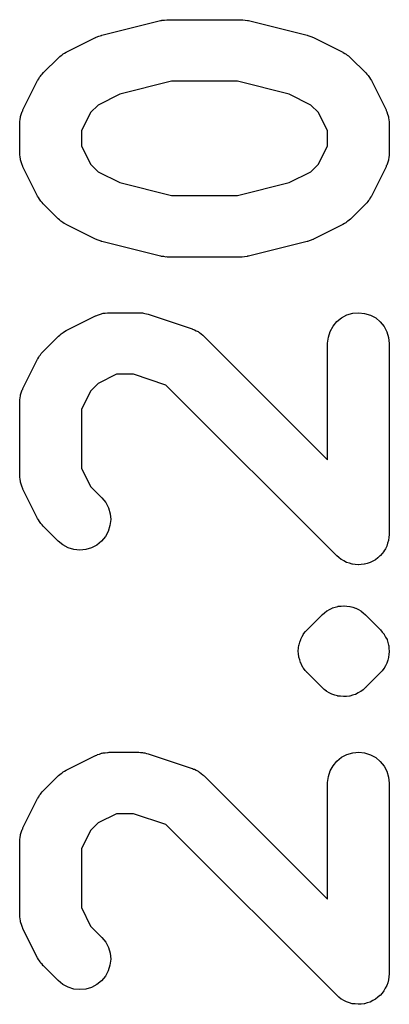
# Model space of a CAD drawing. Extents: x 0.02 to 3.89, y 0.07 to 3.88.
# Tile 95 of 172: x 2.8895 to 2.9367, y 0.5717 to 0.6977. Entities that reach past the tile are written whole.
import ezdxf

# ---------------------------------------------------------------- set-up
doc = ezdxf.new("R2010")
doc.units = 0
doc.header["$MEASUREMENT"] = 0
doc.layers.add('BLACK', color=7, linetype='CONTINUOUS')

msp = doc.modelspace()

# ---------------------------------------------------------------- linework, layer by layer
at = {"layer": 'BLACK', "linetype": 'CONTINUOUS'}
for p, q in [((2.89998, 0.695694), (2.90748, 0.697569)), ((2.90748, 0.697569), (2.90754, 0.697582)), ((2.90754, 0.697582), (2.90761, 0.697591)), ((2.90761, 0.697591), (2.90767, 0.697612)), ((2.90767, 0.697612), (2.90799, 0.697642)), ((2.90799, 0.697642), (2.9083, 0.697684)), ((2.9083, 0.697684), (2.90837, 0.69768)), ((2.90837, 0.69768), (2.90844, 0.697687)), ((2.90844, 0.697687), (2.91781, 0.697687)), ((2.91781, 0.697687), (2.91787, 0.697686)), ((2.91787, 0.697686), (2.91794, 0.697678)), ((2.91794, 0.697678), (2.91801, 0.697682)), ((2.91801, 0.697682), (2.91832, 0.697636)), ((2.91832, 0.697636), (2.91863, 0.697601)), ((2.91863, 0.697601), (2.9187, 0.697579)), ((2.9187, 0.697579), (2.91877, 0.697569)), ((2.91877, 0.697569), (2.92627, 0.695694)), ((2.89926, 0.695436), (2.89961, 0.695559)), ((2.89961, 0.695559), (2.89995, 0.695685)), ((2.89995, 0.695685), (2.89997, 0.695688)), ((2.89997, 0.695688), (2.89998, 0.695694)), ((2.92627, 0.695694), (2.92632, 0.695681)), ((2.92632, 0.695681), (2.92634, 0.695674)), ((2.92634, 0.695674), (2.92635, 0.695671)), ((2.92635, 0.695671), (2.9267, 0.69554)), ((2.9267, 0.69554), (2.92704, 0.695412)), ((2.89543, 0.693521), (2.89918, 0.695396)), ((2.89918, 0.695396), (2.89923, 0.69542)), ((2.89923, 0.69542), (2.89925, 0.695427)), ((2.89925, 0.695427), (2.89926, 0.695436)), ((2.92704, 0.695412), (2.92705, 0.695403)), ((2.92705, 0.695403), (2.92707, 0.695396)), ((2.92707, 0.695396), (2.93082, 0.693521)), ((2.89444, 0.692822), (2.89462, 0.69296)), ((2.89462, 0.69296), (2.89478, 0.693112)), ((2.89478, 0.693112), (2.89492, 0.6932)), ((2.89492, 0.6932), (2.89505, 0.693302)), ((2.89505, 0.693302), (2.89524, 0.693404)), ((2.89524, 0.693404), (2.89543, 0.693521)), ((2.93082, 0.693521), (2.93087, 0.693496)), ((2.93087, 0.693496), (2.93106, 0.693376)), ((2.93106, 0.693376), (2.93125, 0.693272)), ((2.93125, 0.693272), (2.93138, 0.693168)), ((2.93138, 0.693168), (2.93152, 0.693078)), ((2.93152, 0.693078), (2.93167, 0.692924)), ((2.93167, 0.692924), (2.93184, 0.692784)), ((2.89253, 0.690909), (2.89441, 0.692784)), ((2.89441, 0.692784), (2.89444, 0.692822)), ((2.93184, 0.692784), (2.93372, 0.690909)), ((2.89204, 0.690315), (2.89215, 0.690442)), ((2.89215, 0.690442), (2.89224, 0.69058)), ((2.89224, 0.69058), (2.89239, 0.690738)), ((2.89239, 0.690738), (2.89253, 0.690909)), ((2.93372, 0.690909), (2.93376, 0.69087)), ((2.93376, 0.69087), (2.9339, 0.690697)), ((2.9339, 0.690697), (2.93405, 0.690536)), ((2.93405, 0.690536), (2.93414, 0.690398)), ((2.93414, 0.690398), (2.93424, 0.69027)), ((2.88992, 0.686136), (2.89179, 0.689886)), ((2.89179, 0.689886), (2.89182, 0.689935)), ((2.89182, 0.689935), (2.89194, 0.69012)), ((2.89194, 0.69012), (2.89204, 0.690315)), ((2.90892, 0.689813), (2.90231, 0.68816)), ((2.91733, 0.689813), (2.90892, 0.689813)), ((2.92394, 0.68816), (2.91733, 0.689813)), ((2.93424, 0.69027), (2.93434, 0.690073)), ((2.93434, 0.690073), (2.93446, 0.689886)), ((2.93446, 0.689886), (2.93633, 0.686136)), ((2.90231, 0.68816), (2.89952, 0.686764)), ((2.92673, 0.686764), (2.92394, 0.68816)), ((2.89952, 0.686764), (2.89855, 0.685793)), ((2.9277, 0.685793), (2.92673, 0.686764)), ((2.88962, 0.685305), (2.88964, 0.685419)), ((2.88964, 0.685419), (2.88974, 0.68567)), ((2.88974, 0.68567), (2.88982, 0.685927)), ((2.88982, 0.685927), (2.88988, 0.686028)), ((2.88988, 0.686028), (2.88992, 0.686136)), ((2.89855, 0.685793), (2.89738, 0.683446)), ((2.92887, 0.683446), (2.9277, 0.685793)), ((2.93633, 0.686136), (2.93636, 0.686087)), ((2.93636, 0.686087), (2.9364, 0.685978)), ((2.9364, 0.685978), (2.93645, 0.685876)), ((2.93645, 0.685876), (2.93653, 0.685618)), ((2.93653, 0.685618), (2.93662, 0.685366)), ((2.93662, 0.685366), (2.93664, 0.685251)), ((2.8895, 0.684431), (2.88952, 0.684546)), ((2.8895, 0.684376), (2.8895, 0.684431)), ((2.8895, 0.680626), (2.8895, 0.684376)), ((2.88951, 0.684662), (2.88956, 0.684927)), ((2.88952, 0.684546), (2.88951, 0.684662)), ((2.88956, 0.684927), (2.88959, 0.685194)), ((2.88959, 0.685194), (2.88962, 0.685305)), ((2.93664, 0.685251), (2.93667, 0.68514)), ((2.93667, 0.68514), (2.9367, 0.684873)), ((2.9367, 0.684873), (2.93674, 0.684607)), ((2.93674, 0.684607), (2.93674, 0.684491)), ((2.93674, 0.684491), (2.93675, 0.684376)), ((2.93675, 0.684376), (2.93675, 0.680626)), ((2.89738, 0.683446), (2.89738, 0.681556)), ((2.92887, 0.681556), (2.92887, 0.683446)), ((2.88951, 0.680511), (2.8895, 0.680626)), ((2.88951, 0.680395), (2.88951, 0.680511)), ((2.88955, 0.680129), (2.88951, 0.680395)), ((2.89738, 0.681556), (2.89855, 0.679209)), ((2.9277, 0.679209), (2.92887, 0.681556)), ((2.93674, 0.68034), (2.93669, 0.680075)), ((2.93675, 0.680571), (2.93673, 0.680456)), ((2.93673, 0.680456), (2.93674, 0.68034)), ((2.93675, 0.680626), (2.93675, 0.680571)), ((2.88958, 0.679861), (2.88955, 0.680129)), ((2.88961, 0.67975), (2.88958, 0.679861)), ((2.88963, 0.679636), (2.88961, 0.67975)), ((2.88972, 0.679384), (2.88963, 0.679636)), ((2.8898, 0.679126), (2.88972, 0.679384)), ((2.88985, 0.679024), (2.8898, 0.679126)), ((2.89855, 0.679209), (2.89952, 0.678238)), ((2.92673, 0.678238), (2.9277, 0.679209)), ((2.93643, 0.679075), (2.93637, 0.678974)), ((2.93651, 0.679332), (2.93643, 0.679075)), ((2.93661, 0.679583), (2.93651, 0.679332)), ((2.93663, 0.679697), (2.93661, 0.679583)), ((2.93666, 0.679808), (2.93663, 0.679697)), ((2.93669, 0.680075), (2.93666, 0.679808)), ((2.88989, 0.678915), (2.88985, 0.679024)), ((2.88992, 0.678865), (2.88989, 0.678915)), ((2.89179, 0.675116), (2.88992, 0.678865)), ((2.89952, 0.678238), (2.90231, 0.676842)), ((2.92394, 0.676842), (2.92673, 0.678238)), ((2.93633, 0.678865), (2.93446, 0.675116)), ((2.93637, 0.678974), (2.93633, 0.678865)), ((2.90231, 0.676842), (2.90892, 0.675189)), ((2.91733, 0.675189), (2.92394, 0.676842)), ((2.89191, 0.674929), (2.89179, 0.675116)), ((2.89201, 0.674732), (2.89191, 0.674929)), ((2.89212, 0.674604), (2.89201, 0.674732)), ((2.8922, 0.674466), (2.89212, 0.674604)), ((2.89235, 0.674304), (2.8922, 0.674466)), ((2.89249, 0.674132), (2.89235, 0.674304)), ((2.89253, 0.674093), (2.89249, 0.674132)), ((2.89441, 0.672218), (2.89253, 0.674093)), ((2.90892, 0.675189), (2.91733, 0.675189)), ((2.93372, 0.674093), (2.93184, 0.672218)), ((2.93386, 0.674264), (2.93372, 0.674093)), ((2.93401, 0.674422), (2.93386, 0.674264)), ((2.9341, 0.67456), (2.93401, 0.674422)), ((2.93421, 0.674686), (2.9341, 0.67456)), ((2.93431, 0.674882), (2.93421, 0.674686)), ((2.93443, 0.675067), (2.93431, 0.674882)), ((2.93446, 0.675116), (2.93443, 0.675067)), ((2.89458, 0.672078), (2.89441, 0.672218)), ((2.89474, 0.671924), (2.89458, 0.672078)), ((2.89487, 0.671834), (2.89474, 0.671924)), ((2.895, 0.67173), (2.89487, 0.671834)), ((2.89519, 0.671626), (2.895, 0.67173)), ((2.89538, 0.671505), (2.89519, 0.671626)), ((2.89543, 0.671481), (2.89538, 0.671505)), ((2.93101, 0.671598), (2.93082, 0.671481)), ((2.9312, 0.6717), (2.93101, 0.671598)), ((2.93133, 0.671802), (2.9312, 0.6717)), ((2.93147, 0.67189), (2.93133, 0.671802)), ((2.93163, 0.672042), (2.93147, 0.67189)), ((2.93181, 0.672179), (2.93163, 0.672042)), ((2.93184, 0.672218), (2.93181, 0.672179)), ((2.89918, 0.669606), (2.89543, 0.671481)), ((2.93082, 0.671481), (2.92707, 0.669606)), ((2.8992, 0.669599), (2.89918, 0.669606)), ((2.89921, 0.66959), (2.8992, 0.669599)), ((2.89955, 0.669463), (2.89921, 0.66959)), ((2.8999, 0.669331), (2.89955, 0.669463)), ((2.89991, 0.669328), (2.8999, 0.669331)), ((2.89993, 0.669321), (2.89991, 0.669328)), ((2.89998, 0.669308), (2.89993, 0.669321)), ((2.90748, 0.667433), (2.89998, 0.669308)), ((2.92627, 0.669308), (2.91877, 0.667433)), ((2.92628, 0.669314), (2.92627, 0.669308)), ((2.9263, 0.669317), (2.92628, 0.669314)), ((2.92664, 0.669443), (2.9263, 0.669317)), ((2.92699, 0.669566), (2.92664, 0.669443)), ((2.92701, 0.669575), (2.92699, 0.669566)), ((2.92702, 0.669582), (2.92701, 0.669575)), ((2.92707, 0.669606), (2.92702, 0.669582)), ((2.90755, 0.667423), (2.90748, 0.667433)), ((2.90762, 0.667401), (2.90755, 0.667423)), ((2.90793, 0.667366), (2.90762, 0.667401)), ((2.90824, 0.66732), (2.90793, 0.667366)), ((2.90831, 0.667324), (2.90824, 0.66732)), ((2.90838, 0.667316), (2.90831, 0.667324)), ((2.90844, 0.667315), (2.90838, 0.667316)), ((2.91781, 0.667315), (2.90844, 0.667315)), ((2.91788, 0.667322), (2.91781, 0.667315)), ((2.91795, 0.667318), (2.91788, 0.667322)), ((2.91826, 0.66736), (2.91795, 0.667318)), ((2.91858, 0.66739), (2.91826, 0.66736)), ((2.91864, 0.667411), (2.91858, 0.66739)), ((2.91871, 0.66742), (2.91864, 0.667411)), ((2.91877, 0.667433), (2.91871, 0.66742)), ((2.90044, 0.660143), (2.90071, 0.660184)), ((2.90071, 0.660184), (2.90082, 0.66018)), ((2.90082, 0.66018), (2.90094, 0.660191)), ((2.90094, 0.660191), (2.90469, 0.660191)), ((2.90469, 0.660191), (2.90474, 0.660191)), ((2.90474, 0.660191), (2.90496, 0.660166)), ((2.90496, 0.660166), (2.90518, 0.66016)), ((2.93207, 0.660122), (2.93284, 0.660191)), ((2.93284, 0.660191), (2.9336, 0.660111)), ((2.89543, 0.657901), (2.89918, 0.659776)), ((2.89918, 0.659776), (2.89923, 0.6598)), ((2.89923, 0.6598), (2.89934, 0.65984)), ((2.89934, 0.65984), (2.89944, 0.659894)), ((2.89944, 0.659894), (2.8997, 0.659972)), ((2.8997, 0.659972), (2.89995, 0.660065)), ((2.89995, 0.660065), (2.90006, 0.660083)), ((2.90006, 0.660083), (2.90017, 0.660116)), ((2.90017, 0.660116), (2.90044, 0.660143)), ((2.90518, 0.66016), (2.90534, 0.660124)), ((2.90534, 0.660124), (2.90551, 0.660105)), ((2.90551, 0.660105), (2.90572, 0.660038)), ((2.90572, 0.660038), (2.90593, 0.659989)), ((2.90593, 0.659989), (2.91156, 0.658114)), ((2.92956, 0.658479), (2.93006, 0.659067)), ((2.93006, 0.659067), (2.93065, 0.659549)), ((2.93065, 0.659549), (2.93134, 0.659905)), ((2.93134, 0.659905), (2.93207, 0.660122)), ((2.9336, 0.660111), (2.93434, 0.659884)), ((2.93434, 0.659884), (2.93501, 0.659518)), ((2.93501, 0.659518), (2.9356, 0.659028)), ((2.9356, 0.659028), (2.93609, 0.658433)), ((2.89492, 0.657579), (2.89505, 0.657681)), ((2.89505, 0.657681), (2.89524, 0.657783)), ((2.89524, 0.657783), (2.89543, 0.657901)), ((2.91156, 0.658114), (2.91161, 0.658097)), ((2.91161, 0.658097), (2.91172, 0.658048)), ((2.91172, 0.658048), (2.91183, 0.658014)), ((2.91183, 0.658014), (2.91206, 0.657887)), ((2.91206, 0.657887), (2.91231, 0.657774)), ((2.91231, 0.657774), (2.9124, 0.657706)), ((2.9124, 0.657706), (2.9125, 0.657651)), ((2.9125, 0.657651), (2.91271, 0.65748)), ((2.92896, 0.657073), (2.92919, 0.657805)), ((2.92919, 0.657805), (2.92956, 0.658479)), ((2.93609, 0.658433), (2.93645, 0.657755)), ((2.93645, 0.657755), (2.93667, 0.657019)), ((2.89253, 0.655289), (2.89441, 0.657163)), ((2.89441, 0.657163), (2.89444, 0.657202)), ((2.89444, 0.657202), (2.89462, 0.65734)), ((2.89462, 0.65734), (2.89478, 0.657492)), ((2.89478, 0.657492), (2.89492, 0.657579)), ((2.91271, 0.65748), (2.91293, 0.657322)), ((2.91293, 0.657322), (2.91301, 0.657237)), ((2.91301, 0.657237), (2.9131, 0.657163)), ((2.9131, 0.657163), (2.92887, 0.641387)), ((2.92887, 0.656309), (2.92896, 0.657073)), ((2.93667, 0.657019), (2.93675, 0.656254)), ((2.89239, 0.655118), (2.89253, 0.655289)), ((2.92887, 0.656254), (2.92887, 0.656309)), ((2.92887, 0.641387), (2.92887, 0.656254)), ((2.93675, 0.656254), (2.93675, 0.631882)), ((2.88992, 0.650516), (2.89179, 0.654265)), ((2.89179, 0.654265), (2.89182, 0.654314)), ((2.89182, 0.654314), (2.89194, 0.6545)), ((2.89194, 0.6545), (2.89204, 0.654695)), ((2.89204, 0.654695), (2.89215, 0.654821)), ((2.89215, 0.654821), (2.89224, 0.654959)), ((2.89224, 0.654959), (2.89239, 0.655118)), ((2.90187, 0.652317), (2.89952, 0.651144)), ((2.90405, 0.652317), (2.90187, 0.652317)), ((2.90819, 0.650938), (2.90405, 0.652317)), ((2.88974, 0.65005), (2.88982, 0.650306)), ((2.88982, 0.650306), (2.88988, 0.650408)), ((2.88988, 0.650408), (2.88992, 0.650516)), ((2.89855, 0.650173), (2.89738, 0.647826)), ((2.89952, 0.651144), (2.89855, 0.650173)), ((2.93003, 0.629098), (2.90819, 0.650938)), ((2.8895, 0.64881), (2.88952, 0.648925)), ((2.88951, 0.649041), (2.88956, 0.649306)), ((2.88952, 0.648925), (2.88951, 0.649041)), ((2.88956, 0.649306), (2.88959, 0.649574)), ((2.88959, 0.649574), (2.88962, 0.649684)), ((2.88962, 0.649684), (2.88964, 0.649798)), ((2.88964, 0.649798), (2.88974, 0.65005)), ((2.8895, 0.648755), (2.8895, 0.64881)), ((2.8895, 0.639381), (2.8895, 0.648755)), ((2.89738, 0.647826), (2.89738, 0.640311)), ((2.89738, 0.640311), (2.89855, 0.637964)), ((2.88951, 0.639266), (2.8895, 0.639381)), ((2.88951, 0.63915), (2.88951, 0.639266)), ((2.88955, 0.638884), (2.88951, 0.63915)), ((2.88958, 0.638617), (2.88955, 0.638884)), ((2.88961, 0.638506), (2.88958, 0.638617)), ((2.88963, 0.638391), (2.88961, 0.638506)), ((2.88972, 0.638139), (2.88963, 0.638391)), ((2.8898, 0.637881), (2.88972, 0.638139)), ((2.88985, 0.637779), (2.8898, 0.637881)), ((2.88989, 0.63767), (2.88985, 0.637779)), ((2.88992, 0.637621), (2.88989, 0.63767)), ((2.89179, 0.633871), (2.88992, 0.637621)), ((2.89855, 0.637964), (2.89997, 0.636541)), ((2.89997, 0.636541), (2.90001, 0.636502)), ((2.90001, 0.636502), (2.90049, 0.635901)), ((2.90049, 0.635901), (2.90085, 0.635219)), ((2.90085, 0.635219), (2.90106, 0.634481)), ((2.89191, 0.633684), (2.89179, 0.633871)), ((2.90113, 0.633716), (2.90104, 0.632952)), ((2.90106, 0.634481), (2.90113, 0.633716)), ((2.89201, 0.633488), (2.89191, 0.633684)), ((2.89212, 0.63336), (2.89201, 0.633488)), ((2.8922, 0.633221), (2.89212, 0.63336)), ((2.89235, 0.63306), (2.8922, 0.633221)), ((2.89249, 0.632887), (2.89235, 0.63306)), ((2.89253, 0.632848), (2.89249, 0.632887)), ((2.89441, 0.630973), (2.89253, 0.632848)), ((2.90104, 0.632952), (2.90081, 0.632219)), ((2.90045, 0.631544), (2.89995, 0.630954)), ((2.90081, 0.632219), (2.90045, 0.631544)), ((2.9367, 0.631447), (2.93666, 0.631077)), ((2.93675, 0.631827), (2.9367, 0.631447)), ((2.93675, 0.631882), (2.93675, 0.631842)), ((2.93675, 0.631842), (2.93675, 0.631841)), ((2.93675, 0.631841), (2.93675, 0.63184)), ((2.93675, 0.63184), (2.93675, 0.631827)), ((2.895, 0.630485), (2.89441, 0.630973)), ((2.89568, 0.630122), (2.895, 0.630485)), ((2.89641, 0.629898), (2.89568, 0.630122)), ((2.89868, 0.630112), (2.89794, 0.629892)), ((2.89936, 0.63047), (2.89868, 0.630112)), ((2.89995, 0.630954), (2.89936, 0.63047)), ((2.93625, 0.629999), (2.93607, 0.629669)), ((2.93643, 0.630331), (2.93625, 0.629999)), ((2.93654, 0.630695), (2.93643, 0.630344)), ((2.93643, 0.630344), (2.93643, 0.630338)), ((2.93643, 0.630338), (2.93643, 0.630331)), ((2.93666, 0.631064), (2.93654, 0.630695)), ((2.93666, 0.631077), (2.93666, 0.631071)), ((2.93666, 0.631071), (2.93666, 0.631064)), ((2.89718, 0.62982), (2.89641, 0.629898)), ((2.89794, 0.629892), (2.89718, 0.62982)), ((2.93032, 0.628856), (2.93003, 0.629098)), ((2.93061, 0.628618), (2.93032, 0.628856)), ((2.93528, 0.628839), (2.93498, 0.628595)), ((2.93556, 0.629069), (2.93528, 0.628839)), ((2.93557, 0.629075), (2.93556, 0.629069)), ((2.93582, 0.629376), (2.93557, 0.629079)), ((2.93557, 0.629079), (2.93557, 0.629075)), ((2.93606, 0.629658), (2.93582, 0.629376)), ((2.93607, 0.629669), (2.93606, 0.629664)), ((2.93606, 0.629664), (2.93606, 0.629658)), ((2.93061, 0.628615), (2.93061, 0.628618)), ((2.93062, 0.628611), (2.93061, 0.628615)), ((2.93095, 0.628432), (2.93062, 0.628611)), ((2.93128, 0.628253), (2.93095, 0.628432)), ((2.93129, 0.628251), (2.93128, 0.628253)), ((2.9313, 0.628248), (2.93129, 0.628251)), ((2.93166, 0.628138), (2.9313, 0.628248)), ((2.93202, 0.628026), (2.93166, 0.628138)), ((2.93203, 0.628025), (2.93202, 0.628026)), ((2.93203, 0.628023), (2.93203, 0.628025)), ((2.9324, 0.627986), (2.93203, 0.628023)), ((2.93278, 0.627945), (2.9324, 0.627986)), ((2.93279, 0.627946), (2.93278, 0.627945)), ((2.9328, 0.627945), (2.93279, 0.627946)), ((2.93317, 0.62798), (2.9328, 0.627945)), ((2.93355, 0.628015), (2.93317, 0.62798)), ((2.93356, 0.628018), (2.93355, 0.628017)), ((2.93355, 0.628017), (2.93355, 0.628015)), ((2.93392, 0.628126), (2.93356, 0.628018)), ((2.93429, 0.628232), (2.93392, 0.628126)), ((2.9343, 0.628237), (2.93429, 0.628235)), ((2.93429, 0.628235), (2.93429, 0.628232)), ((2.93464, 0.628415), (2.9343, 0.628237)), ((2.93497, 0.628588), (2.93464, 0.628415)), ((2.93498, 0.628595), (2.93497, 0.628592)), ((2.93497, 0.628592), (2.93497, 0.628588)), ((2.92912, 0.622232), (2.92945, 0.622404)), ((2.92945, 0.622404), (2.92946, 0.622408)), ((2.92946, 0.622408), (2.92947, 0.622414)), ((2.92947, 0.622414), (2.92983, 0.622517)), ((2.92983, 0.622517), (2.93018, 0.622624)), ((2.93018, 0.622624), (2.9302, 0.622625)), ((2.9302, 0.622625), (2.93021, 0.622629)), ((2.93021, 0.622629), (2.93058, 0.622661)), ((2.93058, 0.622661), (2.93095, 0.622696)), ((2.93095, 0.622696), (2.93096, 0.622695)), ((2.93096, 0.622695), (2.93098, 0.622696)), ((2.93098, 0.622696), (2.93134, 0.622656)), ((2.93134, 0.622656), (2.93171, 0.622618)), ((2.93171, 0.622618), (2.93173, 0.622614)), ((2.93173, 0.622614), (2.93174, 0.622613)), ((2.93174, 0.622613), (2.93209, 0.622503)), ((2.93209, 0.622503), (2.93245, 0.622394)), ((2.93245, 0.622394), (2.93246, 0.622387)), ((2.93246, 0.622387), (2.93247, 0.622383)), ((2.93247, 0.622383), (2.9328, 0.622207)), ((2.92628, 0.619668), (2.92815, 0.621543)), ((2.92815, 0.621543), (2.92817, 0.621561)), ((2.92817, 0.621563), (2.92819, 0.621581)), ((2.92817, 0.621562), (2.92817, 0.621563)), ((2.92817, 0.621561), (2.92817, 0.621562)), ((2.92819, 0.621581), (2.92848, 0.621811)), ((2.92848, 0.621811), (2.92877, 0.622046)), ((2.92877, 0.622046), (2.92878, 0.622052)), ((2.92878, 0.622052), (2.92879, 0.622061)), ((2.92879, 0.622061), (2.92912, 0.622232)), ((2.9328, 0.622207), (2.93313, 0.622031)), ((2.93313, 0.622031), (2.93314, 0.622022)), ((2.93314, 0.622022), (2.93315, 0.622015)), ((2.93315, 0.622015), (2.93343, 0.621779)), ((2.93343, 0.621779), (2.93372, 0.621543)), ((2.93372, 0.621543), (2.93559, 0.619668)), ((2.92544, 0.618422), (2.92562, 0.61875)), ((2.92562, 0.61875), (2.92579, 0.619074)), ((2.92579, 0.61908), (2.9258, 0.619086)), ((2.92579, 0.619074), (2.92579, 0.61908)), ((2.9258, 0.619097), (2.92604, 0.619383)), ((2.9258, 0.619091), (2.9258, 0.619097)), ((2.9258, 0.619086), (2.9258, 0.619091)), ((2.92604, 0.619383), (2.92628, 0.619668)), ((2.93559, 0.619668), (2.93561, 0.619649)), ((2.93561, 0.619649), (2.93561, 0.619649)), ((2.93561, 0.619649), (2.93561, 0.619648)), ((2.93561, 0.619648), (2.93562, 0.619639)), ((2.93562, 0.619639), (2.93562, 0.619639)), ((2.93562, 0.619639), (2.93562, 0.619638)), ((2.93562, 0.619638), (2.93563, 0.619629)), ((2.93563, 0.619629), (2.93586, 0.61934)), ((2.93586, 0.61934), (2.9361, 0.619051)), ((2.9361, 0.619051), (2.9361, 0.619045)), ((2.9361, 0.619045), (2.9361, 0.61904)), ((2.9361, 0.61904), (2.93611, 0.619034)), ((2.93611, 0.619034), (2.93611, 0.619028)), ((2.93611, 0.619028), (2.93628, 0.618697)), ((2.93628, 0.618697), (2.93646, 0.618372)), ((2.92516, 0.617297), (2.9252, 0.617662)), ((2.9252, 0.617676), (2.92521, 0.617683)), ((2.9252, 0.617669), (2.9252, 0.617676)), ((2.9252, 0.617662), (2.9252, 0.617669)), ((2.92521, 0.617689), (2.92532, 0.61804)), ((2.92521, 0.617683), (2.92521, 0.617689)), ((2.92532, 0.61804), (2.92543, 0.618397)), ((2.92543, 0.618416), (2.92544, 0.618422)), ((2.92543, 0.61841), (2.92543, 0.618416)), ((2.92543, 0.618403), (2.92543, 0.61841)), ((2.92543, 0.618397), (2.92543, 0.618403)), ((2.93646, 0.618372), (2.93646, 0.618365)), ((2.93646, 0.618365), (2.93646, 0.618359)), ((2.93646, 0.618359), (2.93646, 0.618352)), ((2.93646, 0.618352), (2.93647, 0.618346)), ((2.93647, 0.618346), (2.93657, 0.61799)), ((2.93657, 0.61799), (2.93667, 0.617635)), ((2.93667, 0.617635), (2.93668, 0.617629)), ((2.93668, 0.617629), (2.93668, 0.617622)), ((2.93668, 0.617622), (2.93668, 0.617615)), ((2.93668, 0.617615), (2.93668, 0.617608)), ((2.93668, 0.617608), (2.93671, 0.617246)), ((2.92512, 0.616925), (2.92516, 0.617289)), ((2.92512, 0.616919), (2.92512, 0.616925)), ((2.92512, 0.616912), (2.92512, 0.616919)), ((2.92512, 0.616905), (2.92512, 0.616912)), ((2.92512, 0.616898), (2.92512, 0.616905)), ((2.92516, 0.616527), (2.92512, 0.616898)), ((2.92516, 0.617289), (2.92516, 0.617297)), ((2.92516, 0.616526), (2.92516, 0.616527)), ((2.92519, 0.61616), (2.92516, 0.616526)), ((2.92519, 0.616154), (2.92519, 0.61616)), ((2.92519, 0.616146), (2.92519, 0.616154)), ((2.9252, 0.61614), (2.92519, 0.616146)), ((2.9252, 0.616133), (2.9252, 0.61614)), ((2.9253, 0.615777), (2.9252, 0.616133)), ((2.93666, 0.616079), (2.93656, 0.615734)), ((2.93667, 0.616093), (2.93666, 0.616086)), ((2.93666, 0.616086), (2.93666, 0.616079)), ((2.93671, 0.616474), (2.93667, 0.616106)), ((2.93667, 0.616106), (2.93667, 0.616099)), ((2.93667, 0.616099), (2.93667, 0.616093)), ((2.93671, 0.617246), (2.93671, 0.617236)), ((2.93671, 0.617236), (2.93675, 0.61687)), ((2.93675, 0.616843), (2.93671, 0.61648)), ((2.93671, 0.61648), (2.93671, 0.616474)), ((2.93675, 0.61687), (2.93675, 0.616864)), ((2.93675, 0.616864), (2.93675, 0.616857)), ((2.93675, 0.616857), (2.93675, 0.61685)), ((2.93675, 0.61685), (2.93675, 0.616843)), ((2.92541, 0.615422), (2.9253, 0.615777)), ((2.92541, 0.615416), (2.92541, 0.615422)), ((2.92541, 0.615409), (2.92541, 0.615416)), ((2.92541, 0.615403), (2.92541, 0.615409)), ((2.92542, 0.615397), (2.92541, 0.615403)), ((2.92559, 0.61507), (2.92542, 0.615397)), ((2.92576, 0.61474), (2.92559, 0.61507)), ((2.93626, 0.615025), (2.93608, 0.614694)), ((2.93643, 0.615346), (2.93626, 0.615025)), ((2.93644, 0.615352), (2.93643, 0.615346)), ((2.93655, 0.615731), (2.93644, 0.615371)), ((2.93644, 0.615371), (2.93644, 0.615365)), ((2.93644, 0.615365), (2.93644, 0.615359)), ((2.93644, 0.615359), (2.93644, 0.615352)), ((2.93656, 0.615734), (2.93655, 0.615731)), ((2.92576, 0.614734), (2.92576, 0.61474)), ((2.92577, 0.614728), (2.92576, 0.614734)), ((2.92577, 0.614723), (2.92577, 0.614728)), ((2.92577, 0.614717), (2.92577, 0.614723)), ((2.92601, 0.614426), (2.92577, 0.614717)), ((2.92624, 0.614139), (2.92601, 0.614426)), ((2.92625, 0.61413), (2.92624, 0.614139)), ((2.92625, 0.614129), (2.92625, 0.61413)), ((2.92625, 0.61413), (2.92625, 0.61413)), ((2.92626, 0.614121), (2.92625, 0.614129)), ((2.92626, 0.61412), (2.92626, 0.614121)), ((2.92626, 0.614119), (2.92626, 0.61412)), ((2.92628, 0.6141), (2.92626, 0.614119)), ((2.92815, 0.612226), (2.92628, 0.6141)), ((2.93559, 0.6141), (2.93372, 0.612226)), ((2.93583, 0.614388), (2.93559, 0.6141)), ((2.93607, 0.614671), (2.93583, 0.614388)), ((2.93608, 0.614689), (2.93607, 0.614683)), ((2.93607, 0.614683), (2.93607, 0.614677)), ((2.93607, 0.614677), (2.93607, 0.614671)), ((2.93608, 0.614694), (2.93608, 0.614689)), ((2.92844, 0.611992), (2.92815, 0.612226)), ((2.92872, 0.611753), (2.92844, 0.611992)), ((2.92873, 0.611747), (2.92872, 0.611753)), ((2.92875, 0.611738), (2.92873, 0.611747)), ((2.92907, 0.611562), (2.92875, 0.611738)), ((2.9294, 0.611385), (2.92907, 0.611562)), ((2.92941, 0.611381), (2.9294, 0.611385)), ((2.92942, 0.611375), (2.92941, 0.611381)), ((2.92978, 0.611265), (2.92942, 0.611375)), ((2.93013, 0.611156), (2.92978, 0.611265)), ((2.93014, 0.611154), (2.93013, 0.611156)), ((2.93016, 0.61115), (2.93014, 0.611154)), ((2.93053, 0.611112), (2.93016, 0.61115)), ((2.93089, 0.611073), (2.93053, 0.611112)), ((2.93091, 0.611074), (2.93089, 0.611073)), ((2.93092, 0.611072), (2.93091, 0.611074)), ((2.93129, 0.611107), (2.93092, 0.611072)), ((2.93166, 0.61114), (2.93129, 0.611107)), ((2.93167, 0.611143), (2.93166, 0.61114)), ((2.93169, 0.611145), (2.93167, 0.611143)), ((2.93204, 0.61125), (2.93169, 0.611145)), ((2.9324, 0.611354), (2.93204, 0.61125)), ((2.93241, 0.61136), (2.9324, 0.611354)), ((2.93242, 0.611364), (2.93241, 0.61136)), ((2.93275, 0.611536), (2.93242, 0.611364)), ((2.93308, 0.611708), (2.93275, 0.611536)), ((2.93309, 0.611716), (2.93308, 0.611708)), ((2.9331, 0.611723), (2.93309, 0.611716)), ((2.93339, 0.611957), (2.9331, 0.611723)), ((2.93368, 0.612187), (2.93339, 0.611957)), ((2.9337, 0.612206), (2.93368, 0.612187)), ((2.93372, 0.612226), (2.9337, 0.612207)), ((2.9337, 0.612207), (2.9337, 0.612206)), ((2.9337, 0.612206), (2.9337, 0.612206)), ((2.89543, 0.601658), (2.89918, 0.603533)), ((2.89918, 0.603533), (2.89923, 0.603557)), ((2.89923, 0.603557), (2.89934, 0.603597)), ((2.89934, 0.603597), (2.89944, 0.603651)), ((2.89944, 0.603651), (2.8997, 0.603729)), ((2.8997, 0.603729), (2.89995, 0.603822)), ((2.89995, 0.603822), (2.90006, 0.60384)), ((2.90006, 0.60384), (2.90017, 0.603873)), ((2.90017, 0.603873), (2.90044, 0.6039)), ((2.90044, 0.6039), (2.90071, 0.603941)), ((2.90071, 0.603941), (2.90082, 0.603937)), ((2.90082, 0.603937), (2.90094, 0.603948)), ((2.90094, 0.603948), (2.90469, 0.603948)), ((2.90469, 0.603948), (2.90474, 0.603948)), ((2.90474, 0.603948), (2.90496, 0.603923)), ((2.90496, 0.603923), (2.90518, 0.603917)), ((2.90518, 0.603917), (2.90534, 0.603881)), ((2.90534, 0.603881), (2.90551, 0.603862)), ((2.90551, 0.603862), (2.90572, 0.603795)), ((2.90572, 0.603795), (2.90593, 0.603746)), ((2.90593, 0.603746), (2.91156, 0.601871)), ((2.93065, 0.603306), (2.93134, 0.603662)), ((2.93134, 0.603662), (2.93207, 0.603879)), ((2.93207, 0.603879), (2.93284, 0.603948)), ((2.93284, 0.603948), (2.9336, 0.603868)), ((2.9336, 0.603868), (2.93434, 0.603641)), ((2.93434, 0.603641), (2.93501, 0.603275)), ((2.92919, 0.601562), (2.92956, 0.602236)), ((2.92956, 0.602236), (2.93006, 0.602824)), ((2.93006, 0.602824), (2.93065, 0.603306)), ((2.93501, 0.603275), (2.9356, 0.602785)), ((2.9356, 0.602785), (2.93609, 0.60219)), ((2.89441, 0.60092), (2.89444, 0.600959)), ((2.89444, 0.600959), (2.89462, 0.601097)), ((2.89462, 0.601097), (2.89478, 0.601249)), ((2.89478, 0.601249), (2.89492, 0.601336)), ((2.89492, 0.601336), (2.89505, 0.601438)), ((2.89505, 0.601438), (2.89524, 0.60154)), ((2.89524, 0.60154), (2.89543, 0.601658)), ((2.91156, 0.601871), (2.91161, 0.601854)), ((2.91161, 0.601854), (2.91172, 0.601805)), ((2.91172, 0.601805), (2.91183, 0.601771)), ((2.91183, 0.601771), (2.91206, 0.601644)), ((2.91206, 0.601644), (2.91231, 0.601531)), ((2.91231, 0.601531), (2.9124, 0.601463)), ((2.9124, 0.601463), (2.9125, 0.601408)), ((2.9125, 0.601408), (2.91271, 0.601237)), ((2.91271, 0.601237), (2.91293, 0.601079)), ((2.91293, 0.601079), (2.91301, 0.600994)), ((2.91301, 0.600994), (2.9131, 0.60092)), ((2.92896, 0.60083), (2.92919, 0.601562)), ((2.93609, 0.60219), (2.93645, 0.601512)), ((2.93645, 0.601512), (2.93667, 0.600776)), ((2.89253, 0.599046), (2.89441, 0.60092)), ((2.9131, 0.60092), (2.92887, 0.585144)), ((2.92887, 0.600066), (2.92896, 0.60083)), ((2.92887, 0.600011), (2.92887, 0.600066)), ((2.92887, 0.585144), (2.92887, 0.600011)), ((2.93667, 0.600776), (2.93675, 0.600011)), ((2.93675, 0.600011), (2.93675, 0.575639)), ((2.89194, 0.598257), (2.89204, 0.598452)), ((2.89204, 0.598452), (2.89215, 0.598579)), ((2.89215, 0.598579), (2.89224, 0.598716)), ((2.89224, 0.598716), (2.89239, 0.598875)), ((2.89239, 0.598875), (2.89253, 0.599046)), ((2.88992, 0.594273), (2.89179, 0.598022)), ((2.89179, 0.598022), (2.89182, 0.598071)), ((2.89182, 0.598071), (2.89194, 0.598257)), ((2.90187, 0.596074), (2.89952, 0.594901)), ((2.90405, 0.596074), (2.90187, 0.596074)), ((2.90819, 0.594695), (2.90405, 0.596074)), ((2.89952, 0.594901), (2.89855, 0.59393)), ((2.93003, 0.572855), (2.90819, 0.594695)), ((2.88959, 0.593331), (2.88962, 0.593441)), ((2.88962, 0.593441), (2.88964, 0.593555)), ((2.88964, 0.593555), (2.88974, 0.593807)), ((2.88974, 0.593807), (2.88982, 0.594063)), ((2.88982, 0.594063), (2.88988, 0.594165)), ((2.88988, 0.594165), (2.88992, 0.594273)), ((2.89855, 0.59393), (2.89738, 0.591583)), ((2.8895, 0.592567), (2.88952, 0.592682)), ((2.8895, 0.592512), (2.8895, 0.592567)), ((2.8895, 0.583138), (2.8895, 0.592512)), ((2.88951, 0.592798), (2.88956, 0.593064)), ((2.88952, 0.592682), (2.88951, 0.592798)), ((2.88956, 0.593064), (2.88959, 0.593331)), ((2.89738, 0.591583), (2.89738, 0.584068)), ((2.89738, 0.584068), (2.89855, 0.581721)), ((2.88951, 0.583023), (2.8895, 0.583138)), ((2.88951, 0.582907), (2.88951, 0.583023)), ((2.88955, 0.582641), (2.88951, 0.582907)), ((2.88958, 0.582374), (2.88955, 0.582641)), ((2.88961, 0.582263), (2.88958, 0.582374)), ((2.88963, 0.582148), (2.88961, 0.582263)), ((2.88972, 0.581896), (2.88963, 0.582148)), ((2.8898, 0.581638), (2.88972, 0.581896)), ((2.88985, 0.581536), (2.8898, 0.581638)), ((2.88989, 0.581427), (2.88985, 0.581536)), ((2.88992, 0.581378), (2.88989, 0.581427)), ((2.89179, 0.577628), (2.88992, 0.581378)), ((2.89855, 0.581721), (2.89997, 0.580298)), ((2.89997, 0.580298), (2.90001, 0.580259)), ((2.90001, 0.580259), (2.90049, 0.579658)), ((2.90049, 0.579658), (2.90085, 0.578976)), ((2.90085, 0.578976), (2.90106, 0.578238)), ((2.89191, 0.577441), (2.89179, 0.577628)), ((2.89201, 0.577245), (2.89191, 0.577441)), ((2.89212, 0.577117), (2.89201, 0.577245)), ((2.8922, 0.576978), (2.89212, 0.577117)), ((2.90113, 0.577473), (2.90104, 0.576709)), ((2.90106, 0.578238), (2.90113, 0.577473)), ((2.89235, 0.576817), (2.8922, 0.576978)), ((2.89249, 0.576644), (2.89235, 0.576817)), ((2.89253, 0.576605), (2.89249, 0.576644)), ((2.89441, 0.57473), (2.89253, 0.576605)), ((2.90081, 0.575976), (2.90045, 0.575301)), ((2.90104, 0.576709), (2.90081, 0.575976)), ((2.895, 0.574243), (2.89441, 0.57473)), ((2.89995, 0.574711), (2.89936, 0.574227)), ((2.90045, 0.575301), (2.89995, 0.574711)), ((2.93666, 0.574821), (2.93655, 0.574456)), ((2.9367, 0.575202), (2.93666, 0.574834)), ((2.93666, 0.574834), (2.93666, 0.574828)), ((2.93666, 0.574828), (2.93666, 0.574821)), ((2.93675, 0.575584), (2.9367, 0.575202)), ((2.93675, 0.575639), (2.93675, 0.575599)), ((2.93675, 0.575599), (2.93675, 0.575598)), ((2.93675, 0.575598), (2.93675, 0.575598)), ((2.93675, 0.575598), (2.93675, 0.575584)), ((2.89568, 0.573879), (2.895, 0.574243)), ((2.89641, 0.573655), (2.89568, 0.573879)), ((2.89718, 0.573577), (2.89641, 0.573655)), ((2.89794, 0.573649), (2.89718, 0.573577)), ((2.89868, 0.573869), (2.89794, 0.573649)), ((2.89936, 0.574227), (2.89868, 0.573869)), ((2.93606, 0.573415), (2.93582, 0.57313)), ((2.93607, 0.573426), (2.93606, 0.573421)), ((2.93606, 0.573421), (2.93606, 0.573415)), ((2.93624, 0.573751), (2.93607, 0.573426)), ((2.93643, 0.574088), (2.93624, 0.573751)), ((2.93655, 0.574456), (2.93643, 0.574101)), ((2.93643, 0.574101), (2.93643, 0.574095)), ((2.93643, 0.574095), (2.93643, 0.574088)), ((2.93032, 0.572613), (2.93003, 0.572855)), ((2.93061, 0.572375), (2.93032, 0.572613)), ((2.93061, 0.572372), (2.93061, 0.572375)), ((2.93062, 0.572368), (2.93061, 0.572372)), ((2.93095, 0.572189), (2.93062, 0.572368)), ((2.93128, 0.57201), (2.93095, 0.572189)), ((2.93129, 0.572008), (2.93128, 0.57201)), ((2.9313, 0.572005), (2.93129, 0.572008)), ((2.93166, 0.571895), (2.9313, 0.572005)), ((2.93429, 0.571989), (2.93392, 0.571882)), ((2.9343, 0.571994), (2.93429, 0.571992)), ((2.93429, 0.571992), (2.93429, 0.571989)), ((2.93463, 0.572171), (2.9343, 0.571994)), ((2.93497, 0.572345), (2.93463, 0.572171)), ((2.93498, 0.572353), (2.93497, 0.572349)), ((2.93497, 0.572349), (2.93497, 0.572345)), ((2.93528, 0.572596), (2.93498, 0.572353)), ((2.93556, 0.572826), (2.93528, 0.572596)), ((2.93557, 0.572832), (2.93556, 0.572826)), ((2.93582, 0.57313), (2.93557, 0.572836)), ((2.93557, 0.572836), (2.93557, 0.572832)), ((2.93202, 0.571783), (2.93166, 0.571895)), ((2.93203, 0.571782), (2.93202, 0.571783)), ((2.93203, 0.57178), (2.93203, 0.571782)), ((2.9324, 0.571743), (2.93203, 0.57178)), ((2.93278, 0.571702), (2.9324, 0.571743)), ((2.93279, 0.571703), (2.93278, 0.571702)), ((2.9328, 0.571702), (2.93279, 0.571703)), ((2.93317, 0.571737), (2.9328, 0.571702)), ((2.93355, 0.571772), (2.93317, 0.571737)), ((2.93356, 0.571775), (2.93355, 0.571774)), ((2.93355, 0.571774), (2.93355, 0.571772)), ((2.93392, 0.571882), (2.93356, 0.571775))]:
    msp.add_line(p, q, dxfattribs=at)

doc.saveas('drawing.dxf')
